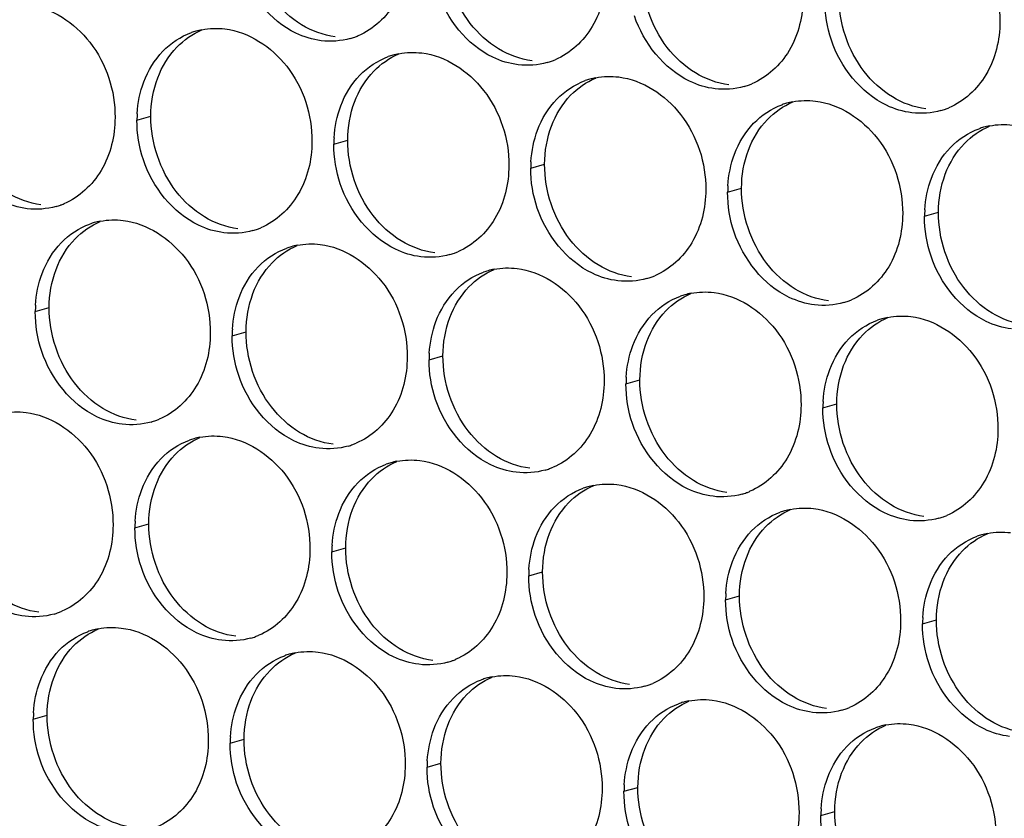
# Paper-space layout '45651_1_3' of a CAD drawing. Header units: millimetres. Extents: x -231 to 594, y 0 to 420.
# Tile 85 of 247: x 117.3 to 124.9, y 144.61 to 150.77. Entities that reach past the tile are written whole.
import ezdxf

# ---------------------------------------------------------------- set-up
doc = ezdxf.new("R2010")
doc.units = ezdxf.units.MM
doc.header["$LTSCALE"] = 32.67
doc.layers.add('02___PRT_ALL_AXES', color=7, linetype='CONTINUOUS')

psp = doc.layouts.new('45651_1_3')

# ---------------------------------------------------------------- linework, layer by layer
at = {"layer": '02___PRT_ALL_AXES', "color": 7, "linetype": 'CONTINUOUS'}
for p, q in [((118.2097, 149.9997), (118.3169, 150.0304)), ((119.7293, 149.8142), (119.8365, 149.8449)), ((121.2489, 149.6288), (121.3561, 149.6595)), ((122.7685, 149.4433), (122.8757, 149.474)), ((124.2881, 149.2578), (124.3953, 149.2885)), ((117.4253, 148.5221), (117.5325, 148.5528)), ((118.9449, 148.3366), (119.0521, 148.3673)), ((120.4645, 148.1511), (120.5717, 148.1818)), ((121.984, 147.9657), (122.0912, 147.9963)), ((123.5036, 147.7802), (123.6108, 147.8109)), ((118.1942, 146.8548), (118.3014, 146.8855)), ((119.7138, 146.6694), (119.821, 146.7)), ((121.2334, 146.4839), (121.3406, 146.5146)), ((122.7529, 146.2984), (122.8601, 146.3291)), ((124.2725, 146.1129), (124.3797, 146.1436)), ((117.4097, 145.3772), (117.5169, 145.4079)), ((118.9293, 145.1917), (119.0365, 145.2224)), ((120.4489, 145.0062), (120.5561, 145.0369)), ((121.9685, 144.8208), (122.0757, 144.8514)), ((123.4881, 144.6353), (123.5953, 144.666))]:
    psp.add_line(p, q, dxfattribs=at)
at = {"layer": '02___PRT_ALL_AXES', "color": 3, "linetype": 'CONTINUOUS'}
for centre, radius, start, end in [((118.8151, 150.1607), 0.5467, 105.94061, 109.76751), ((118.8166, 150.1557), 0.5519, 100.97724, 105.93831), ((119.7057, 151.1556), 0.5467, 285.94061, 289.76751), ((119.7052, 151.157), 0.5481, 289.77289, 292.73686), ((120.3347, 149.9752), 0.5467, 105.94061, 109.76751), ((120.3361, 149.9702), 0.5519, 100.97724, 105.93831), ((121.2253, 150.9702), 0.5467, 285.94061, 289.76751), ((121.2248, 150.9715), 0.5481, 289.77289, 292.73686), ((121.8543, 149.7898), 0.5467, 105.94061, 109.76751), ((121.8557, 149.7847), 0.5519, 100.97724, 105.93831), ((122.7449, 150.7847), 0.5467, 285.94061, 289.76751), ((122.7444, 150.786), 0.5481, 289.77289, 292.73686), ((123.3739, 149.6043), 0.5467, 105.94061, 109.76751), ((123.3753, 149.5993), 0.5519, 100.97724, 105.93831), ((124.2645, 150.5992), 0.5467, 285.94061, 289.76751), ((124.264, 150.6005), 0.5481, 289.77289, 292.73686), ((119.1016, 149.9953), 0.8918, 176.51802, 179.71686), ((124.8935, 149.4188), 0.5467, 105.94061, 109.76751), ((124.8949, 149.4138), 0.5519, 100.97724, 105.93831), ((120.6211, 149.8098), 0.8918, 176.51802, 179.71686), ((122.1407, 149.6244), 0.8918, 176.51802, 179.71686), ((123.6603, 149.4389), 0.8918, 176.51802, 179.71686), ((117.4355, 149.8593), 0.5467, 285.94061, 289.76751), ((117.435, 149.8607), 0.5481, 289.77289, 292.73686), ((125.1799, 149.2534), 0.8918, 176.51802, 179.71686), ((118.0307, 148.6831), 0.5467, 105.94061, 109.76751), ((118.0321, 148.678), 0.5519, 100.97724, 105.93831), ((118.9545, 149.6752), 0.5481, 289.77289, 292.73686), ((118.9551, 149.6739), 0.5467, 285.94061, 289.76751), ((119.5503, 148.4976), 0.5467, 105.94061, 109.76751), ((119.5517, 148.4926), 0.5519, 100.97724, 105.93831), ((120.4747, 149.4884), 0.5467, 285.94061, 289.76751), ((120.4741, 149.4897), 0.5481, 289.77289, 292.73686), ((121.0699, 148.3121), 0.5467, 105.94061, 109.76751), ((121.0713, 148.3071), 0.5519, 100.97724, 105.93831), ((121.9942, 149.3029), 0.5467, 285.94061, 289.76751), ((121.9937, 149.3042), 0.5481, 289.77289, 292.73686), ((122.5894, 148.1266), 0.5467, 105.94061, 109.76751), ((122.5909, 148.1216), 0.5519, 100.97724, 105.93831), ((118.3171, 148.5177), 0.8918, 176.51802, 179.71686), ((123.5138, 149.1174), 0.5467, 285.94061, 289.76751), ((123.5133, 149.1188), 0.5481, 289.77289, 292.73686), ((124.109, 147.9412), 0.5467, 105.94061, 109.76751), ((124.1104, 147.9361), 0.5519, 100.97724, 105.93831), ((119.8367, 148.3322), 0.8918, 176.51802, 179.71686), ((121.3563, 148.1467), 0.8918, 176.51802, 179.71686), ((122.8759, 147.9612), 0.8918, 176.51802, 179.71686), ((124.3954, 147.7758), 0.8918, 176.51802, 179.71686), ((118.1706, 148.1962), 0.5467, 285.94061, 289.76751), ((118.1701, 148.1975), 0.5481, 289.77289, 292.73686), ((118.7996, 147.0158), 0.5467, 105.94061, 109.76751), ((118.801, 147.0108), 0.5519, 100.97724, 105.93831), ((119.6902, 148.0107), 0.5467, 285.94061, 289.76751), ((119.6897, 148.0121), 0.5481, 289.77289, 292.73686), ((120.3192, 146.8304), 0.5467, 105.94061, 109.76751), ((120.3206, 146.8253), 0.5519, 100.97724, 105.93831), ((121.2098, 147.8253), 0.5467, 285.94061, 289.76751), ((121.2093, 147.8266), 0.5481, 289.77289, 292.73686), ((121.8388, 146.6449), 0.5467, 105.94061, 109.76751), ((121.8402, 146.6398), 0.5519, 100.97724, 105.93831), ((122.7294, 147.6398), 0.5467, 285.94061, 289.76751), ((122.7288, 147.6411), 0.5481, 289.77289, 292.73686), ((123.3584, 146.4594), 0.5467, 105.94061, 109.76751), ((123.3598, 146.4544), 0.5519, 100.97724, 105.93831), ((119.086, 146.8504), 0.8918, 176.51802, 179.71686), ((124.249, 147.4543), 0.5467, 285.94061, 289.76751), ((124.2484, 147.4556), 0.5481, 289.77289, 292.73686), ((124.8794, 146.2689), 0.5519, 100.97724, 105.93831), ((124.8779, 146.2739), 0.5467, 105.94061, 109.76751), ((120.6056, 146.665), 0.8918, 176.51802, 179.71686), ((122.1252, 146.4795), 0.8918, 176.51802, 179.71686), ((123.6448, 146.294), 0.8918, 176.51802, 179.71686), ((117.4199, 146.7145), 0.5467, 285.94061, 289.76751), ((117.4194, 146.7158), 0.5481, 289.77289, 292.73686), ((125.1644, 146.1085), 0.8918, 176.51802, 179.71686), ((118.0152, 145.5382), 0.5467, 105.94061, 109.76751), ((118.0166, 145.5332), 0.5519, 100.97724, 105.93831), ((118.9395, 146.529), 0.5467, 285.94061, 289.76751), ((118.939, 146.5303), 0.5481, 289.77289, 292.73686), ((119.5347, 145.3527), 0.5467, 105.94061, 109.76751), ((119.5362, 145.3477), 0.5519, 100.97724, 105.93831), ((120.4591, 146.3435), 0.5467, 285.94061, 289.76751), ((120.4586, 146.3448), 0.5481, 289.77289, 292.73686), ((121.0543, 145.1672), 0.5467, 105.94061, 109.76751), ((121.0557, 145.1622), 0.5519, 100.97724, 105.93831), ((121.9787, 146.158), 0.5467, 285.94061, 289.76751), ((121.9782, 146.1593), 0.5481, 289.77289, 292.73686), ((122.5753, 144.9767), 0.5519, 100.97724, 105.93831), ((122.5739, 144.9818), 0.5467, 105.94061, 109.76751), ((123.4983, 145.9725), 0.5467, 285.94061, 289.76751), ((123.4978, 145.9739), 0.5481, 289.77289, 292.73686), ((118.3016, 145.3728), 0.8918, 176.51802, 179.71686), ((124.0935, 144.7963), 0.5467, 105.94061, 109.76751), ((124.0949, 144.7912), 0.5519, 100.97724, 105.93831), ((119.8212, 145.1873), 0.8918, 176.51802, 179.71686), ((121.3407, 145.0018), 0.8918, 176.51802, 179.71686), ((122.8603, 144.8164), 0.8918, 176.51802, 179.71686), ((124.3799, 144.6309), 0.8918, 176.51802, 179.71686)]:
    psp.add_arc(centre, radius, start, end, dxfattribs=at)
for points, knots in [([(124.1984, 151.6289), (124.3827, 151.6064), (124.7461, 151.3653), (124.8709, 150.9642), (124.8699, 150.7602)], [0, 0, 0, 0, 0.476473, 1, 1, 1, 1]), ([(120.3112, 151.3166), (120.3105, 151.1753), (120.2475, 150.8991), (120.0349, 150.7008), (119.9171, 150.6514)], [0, 0, 0, 0, 0.525086, 1, 1, 1, 1]), ([(119.6319, 150.6128), (119.5643, 150.6211), (119.2839, 150.7049), (119.0803, 150.9659), (119.0103, 151.1743)], [0, 0, 0, 0, 0.236458, 1, 1, 1, 1]), ([(121.8307, 151.1311), (121.83, 150.9899), (121.7671, 150.7136), (121.5545, 150.5153), (121.4367, 150.4659)], [0, 0, 0, 0, 0.525086, 1, 1, 1, 1]), ([(121.1515, 150.4274), (121.0839, 150.4356), (120.8035, 150.5195), (120.5999, 150.7805), (120.5299, 150.9889)], [0, 0, 0, 0, 0.236458, 1, 1, 1, 1]), ([(123.3503, 150.9457), (123.3496, 150.8044), (123.2866, 150.5282), (123.0741, 150.3299), (122.9562, 150.2805)], [0, 0, 0, 0, 0.525086, 1, 1, 1, 1]), ([(117.3694, 150.889), (117.5537, 150.8665), (117.9171, 150.6254), (118.0419, 150.2243), (118.0409, 150.0203)], [0, 0, 0, 0, 0.476473, 1, 1, 1, 1]), ([(122.6711, 150.2419), (122.6035, 150.2501), (122.3231, 150.334), (122.1195, 150.595), (122.0495, 150.8034)], [0, 0, 0, 0, 0.236458, 1, 1, 1, 1]), ([(124.8699, 150.7602), (124.8692, 150.6189), (124.8062, 150.3427), (124.5937, 150.1444), (124.4758, 150.095)], [0, 0, 0, 0, 0.525086, 1, 1, 1, 1]), ([(118.889, 150.7035), (119.0733, 150.681), (119.4367, 150.4399), (119.5615, 150.0389), (119.5605, 149.8349)], [0, 0, 0, 0, 0.476473, 1, 1, 1, 1]), ([(124.1907, 150.0564), (124.1231, 150.0647), (123.8427, 150.1485), (123.639, 150.4095), (123.5691, 150.6179)], [0, 0, 0, 0, 0.236458, 1, 1, 1, 1]), ([(120.4086, 150.518), (120.5929, 150.4955), (120.9563, 150.2544), (121.0811, 149.8534), (121.0801, 149.6494)], [0, 0, 0, 0, 0.476473, 1, 1, 1, 1]), ([(121.9282, 150.3326), (122.1125, 150.3101), (122.4758, 150.069), (122.6007, 149.6679), (122.5996, 149.4639)], [0, 0, 0, 0, 0.476473, 1, 1, 1, 1]), ([(123.4477, 150.1471), (123.632, 150.1246), (123.9954, 149.8835), (124.1202, 149.4824), (124.1192, 149.2784)], [0, 0, 0, 0, 0.476473, 1, 1, 1, 1]), ([(118.0409, 150.0203), (118.0402, 149.879), (117.9772, 149.6028), (117.7647, 149.4045), (117.6468, 149.3551)], [0, 0, 0, 0, 0.525086, 1, 1, 1, 1]), ([(117.3616, 149.3165), (117.2941, 149.3248), (117.0137, 149.4086), (116.81, 149.6697), (116.7401, 149.8781)], [0, 0, 0, 0, 0.236458, 1, 1, 1, 1]), ([(119.5605, 149.8349), (119.5598, 149.6936), (119.4968, 149.4174), (119.2843, 149.219), (119.1664, 149.1696)], [0, 0, 0, 0, 0.525086, 1, 1, 1, 1]), ([(118.8812, 149.1311), (118.8136, 149.1393), (118.5333, 149.2232), (118.3296, 149.4842), (118.2597, 149.6926)], [0, 0, 0, 0, 0.236458, 1, 1, 1, 1]), ([(121.0801, 149.6494), (121.0794, 149.5081), (121.0164, 149.2319), (120.8038, 149.0336), (120.686, 148.9842)], [0, 0, 0, 0, 0.525086, 1, 1, 1, 1]), ([(120.4008, 148.9456), (120.3332, 148.9538), (120.0529, 149.0377), (119.8492, 149.2987), (119.7792, 149.5071)], [0, 0, 0, 0, 0.236458, 1, 1, 1, 1]), ([(122.5996, 149.4639), (122.5989, 149.3226), (122.536, 149.0464), (122.3234, 148.8481), (122.2056, 148.7987)], [0, 0, 0, 0, 0.525086, 1, 1, 1, 1]), ([(121.9204, 148.7601), (121.8528, 148.7684), (121.5724, 148.8522), (121.3688, 149.1132), (121.2988, 149.3216)], [0, 0, 0, 0, 0.236458, 1, 1, 1, 1]), ([(124.1192, 149.2784), (124.1185, 149.1371), (124.0556, 148.8609), (123.843, 148.6626), (123.7251, 148.6132)], [0, 0, 0, 0, 0.525086, 1, 1, 1, 1]), ([(118.1045, 149.2259), (118.2888, 149.2034), (118.6522, 148.9623), (118.777, 148.5612), (118.776, 148.3572)], [0, 0, 0, 0, 0.476473, 1, 1, 1, 1]), ([(123.44, 148.5746), (123.3724, 148.5829), (123.092, 148.6667), (122.8884, 148.9277), (122.8184, 149.1361)], [0, 0, 0, 0, 0.236458, 1, 1, 1, 1]), ([(119.6241, 149.0404), (119.8084, 149.0179), (120.1718, 148.7768), (120.2966, 148.3757), (120.2956, 148.1717)], [0, 0, 0, 0, 0.476473, 1, 1, 1, 1]), ([(124.9596, 148.3892), (124.892, 148.3974), (124.6116, 148.4813), (124.4079, 148.7423), (124.338, 148.9507)], [0, 0, 0, 0, 0.236458, 1, 1, 1, 1]), ([(121.1437, 148.8549), (121.328, 148.8324), (121.6914, 148.5913), (121.8162, 148.1903), (121.8152, 147.9863)], [0, 0, 0, 0, 0.476473, 1, 1, 1, 1]), ([(122.6633, 148.6694), (122.8476, 148.6469), (123.211, 148.4058), (123.3358, 148.0048), (123.3348, 147.8008)], [0, 0, 0, 0, 0.476473, 1, 1, 1, 1]), ([(124.1829, 148.484), (124.3672, 148.4615), (124.7306, 148.2204), (124.8554, 147.8193), (124.8544, 147.6153)], [0, 0, 0, 0, 0.476473, 1, 1, 1, 1]), ([(118.776, 148.3572), (118.7753, 148.2159), (118.7124, 147.9397), (118.4998, 147.7414), (118.3819, 147.692)], [0, 0, 0, 0, 0.525086, 1, 1, 1, 1]), ([(118.0968, 147.6534), (118.0292, 147.6617), (117.7488, 147.7455), (117.5452, 148.0065), (117.4752, 148.2149)], [0, 0, 0, 0, 0.236458, 1, 1, 1, 1]), ([(120.2956, 148.1717), (120.2949, 148.0304), (120.2319, 147.7542), (120.0194, 147.5559), (119.9015, 147.5065)], [0, 0, 0, 0, 0.525086, 1, 1, 1, 1]), ([(119.6164, 147.4679), (119.5488, 147.4762), (119.2684, 147.56), (119.0647, 147.8211), (118.9948, 148.0295)], [0, 0, 0, 0, 0.236458, 1, 1, 1, 1]), ([(121.8152, 147.9863), (121.8145, 147.845), (121.7515, 147.5688), (121.539, 147.3704), (121.4211, 147.321)], [0, 0, 0, 0, 0.525086, 1, 1, 1, 1]), ([(121.1359, 147.2825), (121.0684, 147.2907), (120.788, 147.3746), (120.5843, 147.6356), (120.5144, 147.844)], [0, 0, 0, 0, 0.236458, 1, 1, 1, 1]), ([(123.3348, 147.8008), (123.3341, 147.6595), (123.2711, 147.3833), (123.0586, 147.185), (122.9407, 147.1356)], [0, 0, 0, 0, 0.525086, 1, 1, 1, 1]), ([(117.3539, 147.7441), (117.5382, 147.7216), (117.9015, 147.4805), (118.0264, 147.0794), (118.0254, 146.8754)], [0, 0, 0, 0, 0.476473, 1, 1, 1, 1]), ([(122.6555, 147.097), (122.5879, 147.1052), (122.3076, 147.1891), (122.1039, 147.4501), (122.034, 147.6585)], [0, 0, 0, 0, 0.236458, 1, 1, 1, 1]), ([(124.8544, 147.6153), (124.8537, 147.474), (124.7907, 147.1978), (124.5782, 146.9995), (124.4603, 146.9501)], [0, 0, 0, 0, 0.525086, 1, 1, 1, 1]), ([(118.8734, 147.5586), (119.0577, 147.5361), (119.4211, 147.295), (119.5459, 146.894), (119.5449, 146.69)], [0, 0, 0, 0, 0.476473, 1, 1, 1, 1]), ([(124.1751, 146.9115), (124.1075, 146.9198), (123.8272, 147.0036), (123.6235, 147.2646), (123.5535, 147.473)], [0, 0, 0, 0, 0.236458, 1, 1, 1, 1]), ([(120.393, 147.3731), (120.5773, 147.3507), (120.9407, 147.1095), (121.0655, 146.7085), (121.0645, 146.5045)], [0, 0, 0, 0, 0.476473, 1, 1, 1, 1]), ([(121.9126, 147.1877), (122.0969, 147.1652), (122.4603, 146.9241), (122.5851, 146.523), (122.5841, 146.319)], [0, 0, 0, 0, 0.476473, 1, 1, 1, 1]), ([(123.4322, 147.0022), (123.6165, 146.9797), (123.9799, 146.7386), (124.1047, 146.3375), (124.1037, 146.1335)], [0, 0, 0, 0, 0.476473, 1, 1, 1, 1]), ([(118.0254, 146.8754), (118.0247, 146.7341), (117.9617, 146.4579), (117.7491, 146.2596), (117.6313, 146.2102)], [0, 0, 0, 0, 0.525086, 1, 1, 1, 1]), ([(117.3461, 146.1717), (117.2785, 146.1799), (116.9981, 146.2638), (116.7945, 146.5248), (116.7245, 146.7332)], [0, 0, 0, 0, 0.236458, 1, 1, 1, 1]), ([(119.5449, 146.69), (119.5442, 146.5487), (119.4813, 146.2725), (119.2687, 146.0741), (119.1509, 146.0248)], [0, 0, 0, 0, 0.525086, 1, 1, 1, 1]), ([(118.8657, 145.9862), (118.7981, 145.9944), (118.5177, 146.0783), (118.3141, 146.3393), (118.2441, 146.5477)], [0, 0, 0, 0, 0.236458, 1, 1, 1, 1]), ([(121.0645, 146.5045), (121.0638, 146.3632), (121.0008, 146.087), (120.7883, 145.8887), (120.6704, 145.8393)], [0, 0, 0, 0, 0.525086, 1, 1, 1, 1]), ([(120.3853, 145.8007), (120.3177, 145.809), (120.0373, 145.8928), (119.8337, 146.1538), (119.7637, 146.3622)], [0, 0, 0, 0, 0.236458, 1, 1, 1, 1]), ([(122.5841, 146.319), (122.5834, 146.1777), (122.5204, 145.9015), (122.3079, 145.7032), (122.19, 145.6538)], [0, 0, 0, 0, 0.525086, 1, 1, 1, 1]), ([(121.9048, 145.6152), (121.8373, 145.6235), (121.5569, 145.7073), (121.3532, 145.9683), (121.2833, 146.1767)], [0, 0, 0, 0, 0.236458, 1, 1, 1, 1]), ([(124.1037, 146.1335), (124.103, 145.9922), (124.04, 145.716), (123.8275, 145.5177), (123.7096, 145.4683)], [0, 0, 0, 0, 0.525086, 1, 1, 1, 1]), ([(118.089, 146.081), (118.2733, 146.0585), (118.6367, 145.8174), (118.7615, 145.4163), (118.7605, 145.2123)], [0, 0, 0, 0, 0.476473, 1, 1, 1, 1]), ([(123.4244, 145.4297), (123.3569, 145.438), (123.0765, 145.5218), (122.8728, 145.7829), (122.8029, 145.9913)], [0, 0, 0, 0, 0.236458, 1, 1, 1, 1]), ([(119.6086, 145.8955), (119.7929, 145.873), (120.1563, 145.6319), (120.2811, 145.2308), (120.2801, 145.0268)], [0, 0, 0, 0, 0.476473, 1, 1, 1, 1]), ([(124.944, 145.2443), (124.8764, 145.2525), (124.5961, 145.3364), (124.3924, 145.5974), (124.3225, 145.8058)], [0, 0, 0, 0, 0.236458, 1, 1, 1, 1]), ([(121.1282, 145.71), (121.3125, 145.6875), (121.6759, 145.4464), (121.8007, 145.0454), (121.7997, 144.8414)], [0, 0, 0, 0, 0.476473, 1, 1, 1, 1]), ([(122.6478, 145.5245), (122.8321, 145.5021), (123.1954, 145.2609), (123.3202, 144.8599), (123.3192, 144.6559)], [0, 0, 0, 0, 0.476473, 1, 1, 1, 1]), ([(124.1673, 145.3391), (124.3516, 145.3166), (124.715, 145.0755), (124.8398, 144.6744), (124.8388, 144.4704)], [0, 0, 0, 0, 0.476473, 1, 1, 1, 1]), ([(118.7605, 145.2123), (118.7598, 145.071), (118.6968, 144.7948), (118.4843, 144.5965), (118.3664, 144.5471)], [0, 0, 0, 0, 0.525086, 1, 1, 1, 1]), ([(118.0812, 144.5085), (118.0137, 144.5168), (117.7333, 144.6006), (117.5296, 144.8616), (117.4597, 145.07)], [0, 0, 0, 0, 0.236458, 1, 1, 1, 1]), ([(120.2801, 145.0268), (120.2794, 144.8855), (120.2164, 144.6093), (120.0039, 144.411), (119.886, 144.3616)], [0, 0, 0, 0, 0.525086, 1, 1, 1, 1]), ([(119.6008, 144.3231), (119.5332, 144.3313), (119.2529, 144.4152), (119.0492, 144.6762), (118.9793, 144.8846)], [0, 0, 0, 0, 0.236458, 1, 1, 1, 1]), ([(121.7997, 144.8414), (121.799, 144.7001), (121.736, 144.4239), (121.5234, 144.2255), (121.4056, 144.1762)], [0, 0, 0, 0, 0.525086, 1, 1, 1, 1]), ([(121.1204, 144.1376), (121.0528, 144.1458), (120.7724, 144.2297), (120.5688, 144.4907), (120.4988, 144.6991)], [0, 0, 0, 0, 0.236458, 1, 1, 1, 1]), ([(123.3192, 144.6559), (123.3185, 144.5146), (123.2556, 144.2384), (123.043, 144.0401), (122.9252, 143.9907)], [0, 0, 0, 0, 0.525086, 1, 1, 1, 1])]:
    psp.add_open_spline(points, degree=3, knots=knots, dxfattribs=at)
at = {"layer": '02___PRT_ALL_AXES', "color": 7, "linetype": 'CONTINUOUS'}
for points in [[(120.7823, 150.7466), (120.6574, 150.908), (120.5862, 151.1227), (120.5872, 151.3267)], [(122.3018, 150.5611), (122.177, 150.7225), (122.1058, 150.9372), (122.1068, 151.1412)], [(119.4809, 150.7349), (119.3971, 150.7857), (119.3227, 150.8545), (119.2627, 150.9321)], [(123.8214, 150.3757), (123.6966, 150.537), (123.6254, 150.7517), (123.6264, 150.9557)], [(118.5175, 150.5622), (118.5719, 150.6186), (118.6388, 150.6653), (118.711, 150.6956)], [(119.7391, 150.6435), (119.6485, 150.6546), (119.559, 150.6876), (119.4809, 150.7349)], [(121.0005, 150.5494), (120.9167, 150.6002), (120.8422, 150.6691), (120.7823, 150.7466)], [(118.3698, 150.325), (118.4026, 150.4122), (118.4528, 150.4952), (118.5175, 150.5622)], [(121.2587, 150.458), (121.1681, 150.4691), (121.0786, 150.5021), (121.0005, 150.5494)], [(122.5201, 150.364), (122.4363, 150.4148), (122.3618, 150.4836), (122.3018, 150.5611)], [(120.0371, 150.3767), (120.0915, 150.4331), (120.1583, 150.4799), (120.2306, 150.5101)], [(118.3169, 150.0304), (118.3174, 150.1302), (118.3347, 150.2316), (118.3698, 150.325)], [(119.8894, 150.1395), (119.9222, 150.2267), (119.9724, 150.3097), (120.0371, 150.3767)], [(121.5567, 150.1912), (121.6111, 150.2476), (121.6779, 150.2944), (121.7502, 150.3247)], [(122.7783, 150.2726), (122.6877, 150.2836), (122.5982, 150.3167), (122.5201, 150.364)], [(124.0397, 150.1785), (123.9558, 150.2293), (123.8814, 150.2981), (123.8214, 150.3757)], [(121.409, 149.9541), (121.4418, 150.0412), (121.492, 150.1243), (121.5567, 150.1912)], [(124.2978, 150.0871), (124.2072, 150.0981), (124.1178, 150.1312), (124.0397, 150.1785)], [(119.8365, 149.8449), (119.837, 149.9447), (119.8543, 150.0462), (119.8894, 150.1395)], [(123.0762, 150.0058), (123.1307, 150.0621), (123.1975, 150.1089), (123.2698, 150.1392)], [(118.512, 149.4503), (118.3872, 149.6117), (118.3159, 149.8264), (118.3169, 150.0304)], [(122.9286, 149.7686), (122.9614, 149.8557), (123.0115, 149.9388), (123.0762, 150.0058)], [(121.3561, 149.6595), (121.3566, 149.7592), (121.3738, 149.8607), (121.409, 149.9541)], [(124.5958, 149.8203), (124.6503, 149.8767), (124.7171, 149.9234), (124.7894, 149.9537)], [(120.0316, 149.2648), (119.9068, 149.4262), (119.8355, 149.6409), (119.8365, 149.8449)], [(124.4482, 149.5831), (124.481, 149.6703), (124.5311, 149.7533), (124.5958, 149.8203)], [(122.8757, 149.474), (122.8762, 149.5737), (122.8934, 149.6752), (122.9286, 149.7686)], [(121.5512, 149.0794), (121.4264, 149.2407), (121.3551, 149.4555), (121.3561, 149.6595)], [(124.3953, 149.2885), (124.3958, 149.3883), (124.413, 149.4897), (124.4482, 149.5831)], [(123.0707, 148.8939), (122.9459, 149.0553), (122.8747, 149.27), (122.8757, 149.474)], [(117.4688, 149.3472), (117.3782, 149.3583), (117.2888, 149.3913), (117.2107, 149.4386)], [(118.7303, 149.2531), (118.6464, 149.3039), (118.572, 149.3728), (118.512, 149.4503)], [(118.9884, 149.1617), (118.8978, 149.1728), (118.8083, 149.2058), (118.7303, 149.2531)], [(120.2498, 149.0677), (120.166, 149.1185), (120.0916, 149.1873), (120.0316, 149.2648)], [(124.5903, 148.7084), (124.4655, 148.8698), (124.3943, 149.0845), (124.3953, 149.2885)], [(117.733, 149.0846), (117.7875, 149.1409), (117.8543, 149.1877), (117.9266, 149.218)], [(117.5854, 148.8474), (117.6182, 148.9345), (117.6683, 149.0176), (117.733, 149.0846)], [(119.2526, 148.8991), (119.3071, 148.9554), (119.3739, 149.0022), (119.4462, 149.0325)], [(120.508, 148.9763), (120.4174, 148.9873), (120.3279, 149.0204), (120.2498, 149.0677)], [(121.7694, 148.8822), (121.6856, 148.933), (121.6112, 149.0018), (121.5512, 149.0794)], [(119.105, 148.6619), (119.1378, 148.749), (119.1879, 148.8321), (119.2526, 148.8991)], [(122.0276, 148.7908), (121.937, 148.8019), (121.8475, 148.8349), (121.7694, 148.8822)], [(123.289, 148.6967), (123.2052, 148.7475), (123.1307, 148.8163), (123.0707, 148.8939)], [(117.5325, 148.5528), (117.533, 148.6525), (117.5502, 148.754), (117.5854, 148.8474)], [(120.7722, 148.7136), (120.8266, 148.77), (120.8935, 148.8167), (120.9657, 148.847)], [(120.6246, 148.4764), (120.6574, 148.5636), (120.7075, 148.6466), (120.7722, 148.7136)], [(124.8086, 148.5112), (124.7247, 148.562), (124.6503, 148.6309), (124.5903, 148.7084)], [(119.0521, 148.3673), (119.0526, 148.4671), (119.0698, 148.5685), (119.105, 148.6619)], [(122.2918, 148.5281), (122.3462, 148.5845), (122.4131, 148.6313), (122.4853, 148.6615)], [(123.5472, 148.6053), (123.4566, 148.6164), (123.3671, 148.6494), (123.289, 148.6967)], [(117.7275, 147.9727), (117.6027, 148.134), (117.5315, 148.3488), (117.5325, 148.5528)], [(122.1441, 148.2909), (122.1769, 148.3781), (122.2271, 148.4611), (122.2918, 148.5281)], [(125.0668, 148.4198), (124.9761, 148.4309), (124.8867, 148.4639), (124.8086, 148.5112)], [(120.5717, 148.1818), (120.5721, 148.2816), (120.5894, 148.383), (120.6246, 148.4764)], [(123.8114, 148.3427), (123.8658, 148.399), (123.9326, 148.4458), (124.0049, 148.4761)], [(119.2471, 147.7872), (119.1223, 147.9486), (119.0511, 148.1633), (119.0521, 148.3673)], [(123.6637, 148.1055), (123.6965, 148.1926), (123.7467, 148.2757), (123.8114, 148.3427)], [(122.0912, 147.9963), (122.0917, 148.0961), (122.109, 148.1976), (122.1441, 148.2909)], [(120.7667, 147.6017), (120.6419, 147.7631), (120.5706, 147.9778), (120.5717, 148.1818)], [(123.6108, 147.8109), (123.6113, 147.9106), (123.6286, 148.0121), (123.6637, 148.1055)], [(117.9458, 147.7755), (117.862, 147.8263), (117.7875, 147.8951), (117.7275, 147.9727)], [(122.2863, 147.4162), (122.1615, 147.5776), (122.0902, 147.7923), (122.0912, 147.9963)], [(123.8059, 147.2308), (123.6811, 147.3921), (123.6098, 147.6069), (123.6108, 147.8109)], [(118.204, 147.6841), (118.1134, 147.6952), (118.0239, 147.7282), (117.9458, 147.7755)], [(119.4654, 147.59), (119.3815, 147.6408), (119.3071, 147.7096), (119.2471, 147.7872)], [(119.7236, 147.4986), (119.6329, 147.5097), (119.5435, 147.5427), (119.4654, 147.59)], [(120.985, 147.4045), (120.9011, 147.4553), (120.8267, 147.5242), (120.7667, 147.6017)], [(118.5019, 147.4173), (118.5564, 147.4737), (118.6232, 147.5204), (118.6955, 147.5507)], [(118.3543, 147.1801), (118.3871, 147.2673), (118.4372, 147.3503), (118.5019, 147.4173)], [(122.5046, 147.2191), (122.4207, 147.2699), (122.3463, 147.3387), (122.2863, 147.4162)], [(120.0215, 147.2318), (120.076, 147.2882), (120.1428, 147.335), (120.2151, 147.3652)], [(121.2431, 147.3131), (121.1525, 147.3242), (121.0631, 147.3572), (120.985, 147.4045)], [(119.8739, 146.9946), (119.9067, 147.0818), (119.9568, 147.1648), (120.0215, 147.2318)], [(122.7627, 147.1277), (122.6721, 147.1387), (122.5826, 147.1718), (122.5046, 147.2191)], [(124.0241, 147.0336), (123.9403, 147.0844), (123.8659, 147.1532), (123.8059, 147.2308)], [(118.3014, 146.8855), (118.3019, 146.9853), (118.3191, 147.0867), (118.3543, 147.1801)], [(121.5411, 147.0464), (121.5955, 147.1027), (121.6624, 147.1495), (121.7346, 147.1798)], [(121.3935, 146.8092), (121.4263, 146.8963), (121.4764, 146.9794), (121.5411, 147.0464)], [(119.821, 146.7), (119.8215, 146.7998), (119.8387, 146.9013), (119.8739, 146.9946)], [(123.0607, 146.8609), (123.1151, 146.9172), (123.182, 146.964), (123.2542, 146.9943)], [(124.2823, 146.9422), (124.1917, 146.9533), (124.1022, 146.9863), (124.0241, 147.0336)], [(118.4965, 146.3054), (118.3716, 146.4668), (118.3004, 146.6815), (118.3014, 146.8855)], [(121.3406, 146.5146), (121.3411, 146.6143), (121.3583, 146.7158), (121.3935, 146.8092)], [(122.913, 146.6237), (122.9459, 146.7108), (122.996, 146.7939), (123.0607, 146.8609)], [(124.5803, 146.6754), (124.6347, 146.7318), (124.7015, 146.7785), (124.7738, 146.8088)], [(120.016, 146.1199), (119.8912, 146.2813), (119.82, 146.496), (119.821, 146.7)], [(124.4326, 146.4382), (124.4654, 146.5254), (124.5156, 146.6084), (124.5803, 146.6754)], [(122.8601, 146.3291), (122.8606, 146.4289), (122.8779, 146.5303), (122.913, 146.6237)], [(121.5356, 145.9345), (121.4108, 146.0958), (121.3396, 146.3106), (121.3406, 146.5146)], [(124.3797, 146.1436), (124.3802, 146.2434), (124.3975, 146.3448), (124.4326, 146.4382)], [(117.4533, 146.2023), (117.3627, 146.2134), (117.2732, 146.2464), (117.1951, 146.2937)], [(118.7147, 146.1083), (118.6309, 146.1591), (118.5564, 146.2279), (118.4965, 146.3054)], [(123.0552, 145.749), (122.9304, 145.9104), (122.8591, 146.1251), (122.8601, 146.3291)], [(124.5748, 145.5635), (124.45, 145.7249), (124.3787, 145.9396), (124.3797, 146.1436)], [(117.7175, 145.9397), (117.7719, 145.996), (117.8388, 146.0428), (117.911, 146.0731)], [(118.9729, 146.0169), (118.8823, 146.0279), (118.7928, 146.061), (118.7147, 146.1083)], [(120.2343, 145.9228), (120.1504, 145.9736), (120.076, 146.0424), (120.016, 146.1199)], [(117.5698, 145.7025), (117.6027, 145.7896), (117.6528, 145.8727), (117.7175, 145.9397)], [(120.4925, 145.8314), (120.4018, 145.8424), (120.3124, 145.8755), (120.2343, 145.9228)], [(121.7539, 145.7373), (121.67, 145.7881), (121.5956, 145.8569), (121.5356, 145.9345)], [(119.2371, 145.7542), (119.2915, 145.8105), (119.3583, 145.8573), (119.4306, 145.8876)], [(119.0894, 145.517), (119.1222, 145.6042), (119.1724, 145.6872), (119.2371, 145.7542)], [(123.2735, 145.5518), (123.1896, 145.6026), (123.1152, 145.6714), (123.0552, 145.749)], [(117.5169, 145.4079), (117.5174, 145.5076), (117.5347, 145.6091), (117.5698, 145.7025)], [(120.7567, 145.5687), (120.8111, 145.6251), (120.8779, 145.6718), (120.9502, 145.7021)], [(122.012, 145.6459), (121.9214, 145.657), (121.832, 145.69), (121.7539, 145.7373)], [(119.0365, 145.2224), (119.037, 145.3222), (119.0543, 145.4236), (119.0894, 145.517)], [(120.609, 145.3315), (120.6418, 145.4187), (120.692, 145.5017), (120.7567, 145.5687)], [(122.2763, 145.3832), (122.3307, 145.4396), (122.3975, 145.4864), (122.4698, 145.5166)], [(123.5316, 145.4604), (123.441, 145.4715), (123.3515, 145.5045), (123.2735, 145.5518)], [(124.7931, 145.3663), (124.7092, 145.4171), (124.6348, 145.486), (124.5748, 145.5635)], [(117.712, 144.8278), (117.5872, 144.9891), (117.5159, 145.2039), (117.5169, 145.4079)], [(122.1286, 145.146), (122.1614, 145.2332), (122.2116, 145.3162), (122.2763, 145.3832)], [(125.0512, 145.275), (124.9606, 145.286), (124.8711, 145.319), (124.7931, 145.3663)], [(120.5561, 145.0369), (120.5566, 145.1367), (120.5739, 145.2381), (120.609, 145.3315)], [(123.7958, 145.1978), (123.8503, 145.2541), (123.9171, 145.3009), (123.9894, 145.3312)], [(119.2316, 144.6423), (119.1068, 144.8037), (119.0355, 145.0184), (119.0365, 145.2224)], [(122.0757, 144.8514), (122.0762, 144.9512), (122.0934, 145.0527), (122.1286, 145.146)], [(123.6482, 144.9606), (123.681, 145.0477), (123.7311, 145.1308), (123.7958, 145.1978)], [(120.7512, 144.4568), (120.6264, 144.6182), (120.5551, 144.8329), (120.5561, 145.0369)], [(123.5953, 144.666), (123.5958, 144.7657), (123.613, 144.8672), (123.6482, 144.9606)], [(122.2708, 144.2714), (122.1459, 144.4327), (122.0747, 144.6474), (122.0757, 144.8514)], [(117.9303, 144.6306), (117.8464, 144.6814), (117.772, 144.7502), (117.712, 144.8278)], [(118.1884, 144.5392), (118.0978, 144.5503), (118.0083, 144.5833), (117.9303, 144.6306)], [(119.4499, 144.4451), (119.366, 144.4959), (119.2916, 144.5647), (119.2316, 144.6423)], [(123.7903, 144.0859), (123.6655, 144.2472), (123.5943, 144.462), (123.5953, 144.666)]]:
    psp.add_open_spline(points, degree=3, dxfattribs=at)
at = {"layer": '02___PRT_ALL_AXES', "color": 3, "linetype": 'CONTINUOUS'}
for points in [[(123.5691, 150.6179), (123.5361, 150.7162), (123.5187, 150.8213), (123.5192, 150.9251)], [(118.7115, 150.6975), (118.7696, 150.7088), (118.8302, 150.7107), (118.889, 150.7035)], [(118.4103, 150.5315), (118.4711, 150.5945), (118.5478, 150.6456), (118.6302, 150.6752)], [(119.8559, 150.6299), (119.7839, 150.6094), (119.7062, 150.6038), (119.6319, 150.6128)], [(118.2626, 150.2943), (118.2954, 150.3815), (118.3456, 150.4645), (118.4103, 150.5315)], [(119.9299, 150.346), (119.9907, 150.409), (120.0674, 150.4601), (120.1498, 150.4897)], [(120.231, 150.512), (120.2892, 150.5233), (120.3498, 150.5252), (120.4086, 150.518)], [(121.3755, 150.4445), (121.3035, 150.4239), (121.2258, 150.4183), (121.1515, 150.4274)], [(119.7822, 150.1088), (119.815, 150.196), (119.8652, 150.2791), (119.9299, 150.346)], [(121.4495, 150.1606), (121.5103, 150.2236), (121.587, 150.2746), (121.6694, 150.3043)], [(121.7506, 150.3266), (121.8088, 150.3379), (121.8694, 150.3397), (121.9282, 150.3326)], [(118.2114, 150.0495), (118.2164, 150.1327), (118.2333, 150.2163), (118.2626, 150.2943)], [(122.8951, 150.259), (122.8231, 150.2384), (122.7454, 150.2328), (122.6711, 150.2419)], [(121.3018, 149.9234), (121.3346, 150.0105), (121.3848, 150.0936), (121.4495, 150.1606)], [(123.2702, 150.1411), (123.3283, 150.1524), (123.389, 150.1543), (123.4477, 150.1471)], [(119.731, 149.864), (119.736, 149.9472), (119.7528, 150.0308), (119.7822, 150.1088)], [(122.969, 149.9751), (123.0299, 150.0381), (123.1066, 150.0892), (123.189, 150.1188)], [(118.2597, 149.6926), (118.2267, 149.7909), (118.2092, 149.896), (118.2097, 149.9997)], [(124.4147, 150.0735), (124.3426, 150.0529), (124.265, 150.0473), (124.1907, 150.0564)], [(121.2505, 149.6785), (121.2556, 149.7618), (121.2724, 149.8453), (121.3018, 149.9234)], [(122.8214, 149.7379), (122.8542, 149.8251), (122.9043, 149.9081), (122.969, 149.9751)], [(124.4886, 149.7896), (124.5495, 149.8526), (124.6262, 149.9037), (124.7086, 149.9333)], [(124.7898, 149.9556), (124.8479, 149.9669), (124.9086, 149.9688), (124.9673, 149.9616)], [(119.7792, 149.5071), (119.7462, 149.6054), (119.7288, 149.7105), (119.7293, 149.8142)], [(124.341, 149.5524), (124.3738, 149.6396), (124.4239, 149.7226), (124.4886, 149.7896)], [(122.7701, 149.4931), (122.7752, 149.5763), (122.792, 149.6599), (122.8214, 149.7379)], [(121.2988, 149.3216), (121.2658, 149.42), (121.2484, 149.525), (121.2489, 149.6288)], [(124.2897, 149.3076), (124.2948, 149.3908), (124.3116, 149.4744), (124.341, 149.5524)], [(122.8184, 149.1361), (122.7854, 149.2345), (122.768, 149.3396), (122.7685, 149.4433)], [(117.5856, 149.3337), (117.5136, 149.3131), (117.436, 149.3075), (117.3616, 149.3165)], [(124.338, 148.9507), (124.305, 149.049), (124.2876, 149.1541), (124.2881, 149.2578)], [(117.6258, 149.0539), (117.6867, 149.1169), (117.7634, 149.1679), (117.8458, 149.1976)], [(117.927, 149.2199), (117.9851, 149.2312), (118.0458, 149.233), (118.1045, 149.2259)], [(119.1052, 149.1482), (119.0332, 149.1276), (118.9556, 149.122), (118.8812, 149.1311)], [(117.4782, 148.8167), (117.511, 148.9038), (117.5611, 148.9869), (117.6258, 149.0539)], [(119.1454, 148.8684), (119.2063, 148.9314), (119.283, 148.9825), (119.3654, 149.0121)], [(119.4466, 149.0344), (119.5047, 149.0457), (119.5654, 149.0476), (119.6241, 149.0404)], [(120.6248, 148.9627), (120.5528, 148.9421), (120.4751, 148.9365), (120.4008, 148.9456)], [(118.9978, 148.6312), (119.0306, 148.7184), (119.0807, 148.8014), (119.1454, 148.8684)], [(120.9662, 148.8489), (121.0243, 148.8602), (121.0849, 148.8621), (121.1437, 148.8549)], [(117.4269, 148.5718), (117.432, 148.6551), (117.4488, 148.7386), (117.4782, 148.8167)], [(120.665, 148.6829), (120.7259, 148.7459), (120.8026, 148.797), (120.885, 148.8266)], [(122.1444, 148.7772), (122.0724, 148.7567), (121.9947, 148.751), (121.9204, 148.7601)], [(118.9465, 148.3864), (118.9516, 148.4696), (118.9684, 148.5532), (118.9978, 148.6312)], [(120.5174, 148.4457), (120.5502, 148.5329), (120.6003, 148.6159), (120.665, 148.6829)], [(122.1846, 148.4974), (122.2454, 148.5604), (122.3221, 148.6115), (122.4045, 148.6411)], [(122.4858, 148.6634), (122.5439, 148.6747), (122.6045, 148.6766), (122.6633, 148.6694)], [(123.664, 148.5917), (123.592, 148.5712), (123.5143, 148.5656), (123.44, 148.5746)], [(117.4752, 148.2149), (117.4422, 148.3133), (117.4248, 148.4184), (117.4253, 148.5221)], [(122.0369, 148.2602), (122.0697, 148.3474), (122.1199, 148.4305), (122.1846, 148.4974)], [(124.0053, 148.478), (124.0635, 148.4893), (124.1241, 148.4911), (124.1829, 148.484)], [(120.4661, 148.2009), (120.4712, 148.2841), (120.488, 148.3677), (120.5174, 148.4457)], [(123.7042, 148.312), (123.765, 148.375), (123.8417, 148.426), (123.9241, 148.4557)], [(118.9948, 148.0295), (118.9618, 148.1278), (118.9444, 148.2329), (118.9449, 148.3366)], [(121.9857, 148.0154), (121.9907, 148.0986), (122.0076, 148.1822), (122.0369, 148.2602)], [(123.5565, 148.0748), (123.5893, 148.1619), (123.6395, 148.245), (123.7042, 148.312)], [(120.5144, 147.844), (120.4814, 147.9423), (120.4639, 148.0474), (120.4645, 148.1511)], [(123.5053, 147.8299), (123.5103, 147.9132), (123.5271, 147.9967), (123.5565, 148.0748)], [(122.034, 147.6585), (122.001, 147.7568), (121.9835, 147.8619), (121.984, 147.9657)], [(117.1763, 147.7381), (117.2345, 147.7494), (117.2951, 147.7513), (117.3539, 147.7441)], [(123.5535, 147.473), (123.5205, 147.5714), (123.5031, 147.6764), (123.5036, 147.7802)], [(118.3208, 147.6705), (118.2488, 147.65), (118.1711, 147.6444), (118.0968, 147.6534)], [(118.3948, 147.3866), (118.4556, 147.4496), (118.5323, 147.5007), (118.6147, 147.5303)], [(118.6959, 147.5526), (118.754, 147.5639), (118.8147, 147.5658), (118.8734, 147.5586)], [(119.8404, 147.4851), (119.7684, 147.4645), (119.6907, 147.4589), (119.6164, 147.4679)], [(118.2471, 147.1494), (118.2799, 147.2366), (118.3301, 147.3196), (118.3948, 147.3866)], [(119.9143, 147.2012), (119.9752, 147.2641), (120.0519, 147.3152), (120.1343, 147.3448)], [(120.2155, 147.3672), (120.2736, 147.3784), (120.3343, 147.3803), (120.393, 147.3731)], [(121.3599, 147.2996), (121.2879, 147.279), (121.2103, 147.2734), (121.1359, 147.2825)], [(119.7667, 146.964), (119.7995, 147.0511), (119.8496, 147.1342), (119.9143, 147.2012)], [(121.7351, 147.1817), (121.7932, 147.193), (121.8538, 147.1948), (121.9126, 147.1877)], [(118.1958, 146.9046), (118.2009, 146.9878), (118.2177, 147.0714), (118.2471, 147.1494)], [(121.4339, 147.0157), (121.4948, 147.0787), (121.5715, 147.1297), (121.6539, 147.1594)], [(122.8795, 147.1141), (122.8075, 147.0935), (122.7299, 147.0879), (122.6555, 147.097)], [(119.7154, 146.7191), (119.7205, 146.8023), (119.7373, 146.8859), (119.7667, 146.964)], [(121.2863, 146.7785), (121.3191, 146.8656), (121.3692, 146.9487), (121.4339, 147.0157)], [(122.9535, 146.8302), (123.0143, 146.8932), (123.091, 146.9443), (123.1735, 146.9739)], [(123.2547, 146.9962), (123.3128, 147.0075), (123.3734, 147.0094), (123.4322, 147.0022)], [(124.3991, 146.9286), (124.3271, 146.9081), (124.2494, 146.9024), (124.1751, 146.9115)], [(118.2441, 146.5477), (118.2111, 146.646), (118.1937, 146.7511), (118.1942, 146.8548)], [(122.8058, 146.593), (122.8387, 146.6802), (122.8888, 146.7632), (122.9535, 146.8302)], [(124.7743, 146.8107), (124.8324, 146.822), (124.893, 146.8239), (124.9518, 146.8167)], [(121.235, 146.5336), (121.2401, 146.6169), (121.2569, 146.7004), (121.2863, 146.7785)], [(124.4731, 146.6447), (124.5339, 146.7077), (124.6106, 146.7588), (124.693, 146.7884)], [(119.7637, 146.3622), (119.7307, 146.4605), (119.7133, 146.5656), (119.7138, 146.6694)], [(122.7546, 146.3482), (122.7596, 146.4314), (122.7765, 146.515), (122.8058, 146.593)], [(124.3254, 146.4075), (124.3582, 146.4947), (124.4084, 146.5777), (124.4731, 146.6447)], [(121.2833, 146.1767), (121.2503, 146.2751), (121.2328, 146.3802), (121.2334, 146.4839)], [(124.2742, 146.1627), (124.2792, 146.2459), (124.2961, 146.3295), (124.3254, 146.4075)], [(122.8029, 145.9913), (122.7699, 146.0896), (122.7524, 146.1947), (122.7529, 146.2984)], [(117.5701, 146.1888), (117.4981, 146.1682), (117.4204, 146.1626), (117.3461, 146.1717)], [(117.6103, 145.909), (117.6711, 145.972), (117.7478, 146.0231), (117.8303, 146.0527)], [(117.9115, 146.075), (117.9696, 146.0863), (118.0302, 146.0882), (118.089, 146.081)], [(124.3225, 145.8058), (124.2894, 145.9041), (124.272, 146.0092), (124.2725, 146.1129)], [(119.0897, 146.0033), (119.0177, 145.9827), (118.94, 145.9771), (118.8657, 145.9862)], [(117.4626, 145.6718), (117.4955, 145.759), (117.5456, 145.842), (117.6103, 145.909)], [(119.4311, 145.8895), (119.4892, 145.9008), (119.5498, 145.9027), (119.6086, 145.8955)], [(119.1299, 145.7235), (119.1907, 145.7865), (119.2674, 145.8376), (119.3498, 145.8672)], [(120.6093, 145.8178), (120.5373, 145.7972), (120.4596, 145.7916), (120.3853, 145.8007)], [(117.4114, 145.4269), (117.4164, 145.5102), (117.4333, 145.5938), (117.4626, 145.6718)], [(118.9822, 145.4863), (119.015, 145.5735), (119.0652, 145.6565), (119.1299, 145.7235)], [(120.6495, 145.538), (120.7103, 145.601), (120.787, 145.6521), (120.8694, 145.6817)], [(120.9506, 145.704), (121.0088, 145.7153), (121.0694, 145.7172), (121.1282, 145.71)], [(122.1288, 145.6323), (122.0568, 145.6118), (121.9792, 145.6062), (121.9048, 145.6152)], [(120.5018, 145.3008), (120.5346, 145.388), (120.5848, 145.471), (120.6495, 145.538)], [(122.4702, 145.5186), (122.5283, 145.5298), (122.589, 145.5317), (122.6478, 145.5245)], [(118.931, 145.2415), (118.936, 145.3247), (118.9529, 145.4083), (118.9822, 145.4863)], [(122.1691, 145.3526), (122.2299, 145.4156), (122.3066, 145.4666), (122.389, 145.4962)], [(123.6484, 145.4469), (123.5764, 145.4263), (123.4988, 145.4207), (123.4244, 145.4297)], [(117.4597, 145.07), (117.4267, 145.1684), (117.4092, 145.2735), (117.4097, 145.3772)], [(120.4505, 145.056), (120.4556, 145.1392), (120.4724, 145.2228), (120.5018, 145.3008)], [(122.0214, 145.1154), (122.0542, 145.2025), (122.1044, 145.2856), (122.1691, 145.3526)], [(123.6886, 145.1671), (123.7495, 145.2301), (123.8262, 145.2811), (123.9086, 145.3108)], [(123.9898, 145.3331), (124.0479, 145.3444), (124.1086, 145.3462), (124.1673, 145.3391)], [(118.9793, 144.8846), (118.9462, 144.9829), (118.9288, 145.088), (118.9293, 145.1917)], [(123.541, 144.9299), (123.5738, 145.017), (123.6239, 145.1001), (123.6886, 145.1671)], [(121.9701, 144.8705), (121.9752, 144.9537), (121.992, 145.0373), (122.0214, 145.1154)], [(120.4988, 144.6991), (120.4658, 144.7974), (120.4484, 144.9025), (120.4489, 145.0062)], [(123.4897, 144.685), (123.4948, 144.7683), (123.5116, 144.8518), (123.541, 144.9299)], [(122.0184, 144.5136), (121.9854, 144.6119), (121.968, 144.717), (121.9685, 144.8208)], [(123.538, 144.3281), (123.505, 144.4265), (123.4876, 144.5316), (123.4881, 144.6353)]]:
    psp.add_open_spline(points, degree=3, dxfattribs=at)

doc.saveas('drawing.dxf')
